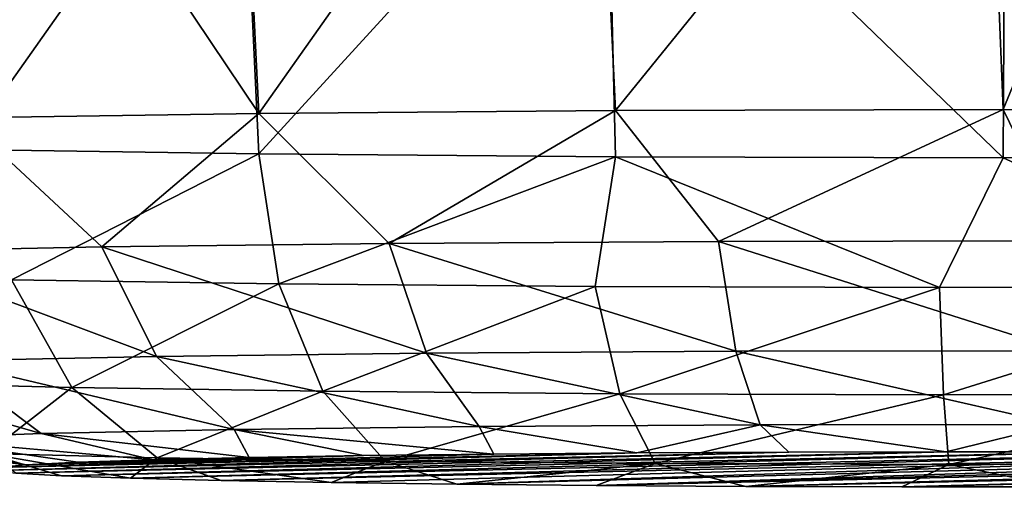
# Model space of a CAD drawing. Header units: millimetres. Extents: x -24 to 72, y 0 to 310.
# Tile 141 of 251: x 12.121 to 12.924, y 267.672 to 268.073. Entities that reach past the tile are written whole.
import ezdxf

# ---------------------------------------------------------------- set-up
doc = ezdxf.new("R2010")
doc.units = ezdxf.units.MM
doc.header["$LTSCALE"] = 65.185185
for name, color, linetype in [('213', 7, 'CONTINUOUS'), ('214', 7, 'CONTINUOUS'), ('215', 7, 'CONTINUOUS'), ('216', 7, 'CONTINUOUS'), ('217', 7, 'CONTINUOUS'), ('27', 7, 'CONTINUOUS'), ('32', 7, 'CONTINUOUS')]:
    doc.layers.add(name, color=color, linetype=linetype)

msp = doc.modelspace()

# ---------------------------------------------------------------- linework, layer by layer
at = {"layer": '213', "color": 7, "linetype": 'CONTINUOUS'}
for points in [[(12.30066, 268.28763, 210.80547), (12.59945, 268.27355, 210.67039), (12.31601, 267.96341, 210.83503), (12.30066, 268.28763, 210.80547)], [(12.31601, 267.96341, 210.83503), (12.59945, 268.27355, 210.67039), (12.60702, 267.96109, 210.70216), (12.31601, 267.96341, 210.83503)], [(12.59945, 268.27355, 210.67039), (12.9253, 268.26389, 210.62473), (12.92367, 267.96029, 210.65664), (12.59945, 268.27355, 210.67039)], [(12.60702, 267.96109, 210.70216), (12.59945, 268.27355, 210.67039), (12.92367, 267.96029, 210.65664), (12.60702, 267.96109, 210.70216)], [(12.92367, 267.96029, 210.65664), (12.9253, 268.26389, 210.62473), (13.24033, 267.96109, 210.70216), (12.92367, 267.96029, 210.65664)]]:
    msp.add_3dface(points, dxfattribs=at)
at = {"layer": '214', "color": 7, "linetype": 'CONTINUOUS'}
for points in [[(12.31601, 267.96341, 210.83503), (12.60702, 267.96109, 210.70216), (12.33212, 267.85732, 210.86196), (12.31601, 267.96341, 210.83503)], [(12.33212, 267.85732, 210.86196), (12.60702, 267.96109, 210.70216), (12.59052, 267.8552, 210.74023), (12.33212, 267.85732, 210.86196)], [(12.59052, 267.8552, 210.74023), (12.60702, 267.96109, 210.70216), (12.87161, 267.85431, 210.68953), (12.59052, 267.8552, 210.74023)], [(12.60702, 267.96109, 210.70216), (12.92367, 267.96029, 210.65664), (12.87161, 267.85431, 210.68953), (12.60702, 267.96109, 210.70216)], [(12.87161, 267.85431, 210.68953), (12.92367, 267.96029, 210.65664), (13.15625, 267.85473, 210.71329), (12.87161, 267.85431, 210.68953)], [(12.92367, 267.96029, 210.65664), (13.24033, 267.96109, 210.70216), (13.15625, 267.85473, 210.71329), (12.92367, 267.96029, 210.65664)], [(12.33212, 267.85732, 210.86196), (12.59052, 267.8552, 210.74023), (12.36806, 267.76974, 210.91941), (12.33212, 267.85732, 210.86196)], [(12.36806, 267.76974, 210.91941), (12.59052, 267.8552, 210.74023), (12.61075, 267.76774, 210.80508), (12.36806, 267.76974, 210.91941)], [(12.59052, 267.8552, 210.74023), (12.87161, 267.85431, 210.68953), (12.61075, 267.76774, 210.80508), (12.59052, 267.8552, 210.74023)], [(12.61075, 267.76774, 210.80508), (12.87161, 267.85431, 210.68953), (12.87477, 267.76691, 210.75745), (12.61075, 267.76774, 210.80508)], [(12.87161, 267.85431, 210.68953), (13.15625, 267.85473, 210.71329), (12.87477, 267.76691, 210.75745), (12.87161, 267.85431, 210.68953)], [(12.87477, 267.76691, 210.75745), (13.15625, 267.85473, 210.71329), (13.14213, 267.7673, 210.77977), (12.87477, 267.76691, 210.75745)], [(12.41892, 267.71271, 210.99955), (12.36806, 267.76974, 210.91941), (12.61075, 267.76774, 210.80508), (12.41892, 267.71271, 210.99955)], [(12.6394, 267.71089, 210.89569), (12.41892, 267.71271, 210.99955), (12.61075, 267.76774, 210.80508), (12.6394, 267.71089, 210.89569)], [(12.6394, 267.71089, 210.89569), (12.61075, 267.76774, 210.80508), (12.87477, 267.76691, 210.75745), (12.6394, 267.71089, 210.89569)], [(12.87925, 267.71014, 210.85242), (12.6394, 267.71089, 210.89569), (12.87477, 267.76691, 210.75745), (12.87925, 267.71014, 210.85242)], [(12.87925, 267.71014, 210.85242), (12.87477, 267.76691, 210.75745), (13.14213, 267.7673, 210.77977), (12.87925, 267.71014, 210.85242)], [(13.12213, 267.71049, 210.8727), (12.87925, 267.71014, 210.85242), (13.14213, 267.7673, 210.77977), (13.12213, 267.71049, 210.8727)], [(12.6394, 267.71089, 210.89569), (12.47759, 267.69398, 211.09119), (12.41892, 267.71271, 210.99955), (12.6394, 267.71089, 210.89569)], [(12.5912, 267.69292, 211.03018), (12.47759, 267.69398, 211.09119), (12.6394, 267.71089, 210.89569), (12.5912, 267.69292, 211.03018)], [(12.71355, 267.69217, 210.98743), (12.5912, 267.69292, 211.03018), (12.6394, 267.71089, 210.89569), (12.71355, 267.69217, 210.98743)], [(12.87925, 267.71014, 210.85242), (12.71355, 267.69217, 210.98743), (12.6394, 267.71089, 210.89569), (12.87925, 267.71014, 210.85242)], [(12.84095, 267.69177, 210.96439), (12.71355, 267.69217, 210.98743), (12.87925, 267.71014, 210.85242), (12.84095, 267.69177, 210.96439)], [(12.97045, 267.69172, 210.96156), (12.84095, 267.69177, 210.96439), (12.87925, 267.71014, 210.85242), (12.97045, 267.69172, 210.96156)], [(13.12213, 267.71049, 210.8727), (12.97045, 267.69172, 210.96156), (12.87925, 267.71014, 210.85242), (13.12213, 267.71049, 210.8727)]]:
    msp.add_3dface(points, dxfattribs=at)
at = {"layer": '215', "color": 7, "linetype": 'CONTINUOUS'}
for points in [[(12.09993, 267.70527, 211.73788), (12.11748, 267.70303, 211.6096), (12.74852, 267.72017, 212.59138), (12.09993, 267.70527, 211.73788)], [(12.62453, 267.71952, 212.55405), (12.09993, 267.70527, 211.73788), (12.74852, 267.72017, 212.59138), (12.62453, 267.71952, 212.55405)], [(12.10268, 267.70753, 211.86736), (12.09993, 267.70527, 211.73788), (12.62453, 267.71952, 212.55405), (12.10268, 267.70753, 211.86736)], [(12.50787, 267.71854, 212.49776), (12.10268, 267.70753, 211.86736), (12.62453, 267.71952, 212.55405), (12.50787, 267.71854, 212.49776)], [(12.40144, 267.71725, 212.4239), (12.10268, 267.70753, 211.86736), (12.50787, 267.71854, 212.49776), (12.40144, 267.71725, 212.4239)], [(12.12566, 267.70976, 211.99484), (12.10268, 267.70753, 211.86736), (12.40144, 267.71725, 212.4239), (12.12566, 267.70976, 211.99484)], [(12.11748, 267.70303, 211.6096), (12.15491, 267.70087, 211.48559), (12.87689, 267.72048, 212.60885), (12.11748, 267.70303, 211.6096)], [(12.74852, 267.72017, 212.59138), (12.11748, 267.70303, 211.6096), (12.87689, 267.72048, 212.60885), (12.74852, 267.72017, 212.59138)], [(12.30793, 267.71568, 212.33435), (12.12566, 267.70976, 211.99484), (12.40144, 267.71725, 212.4239), (12.30793, 267.71568, 212.33435)], [(12.87689, 267.72048, 212.60885), (12.15491, 267.70087, 211.48559), (13.0064, 267.72043, 212.60602), (12.87689, 267.72048, 212.60885)], [(12.15491, 267.70087, 211.48559), (12.21129, 267.69883, 211.36898), (13.0064, 267.72043, 212.60602), (12.15491, 267.70087, 211.48559)], [(13.0064, 267.72043, 212.60602), (12.21129, 267.69883, 211.36898), (13.1338, 267.72002, 212.58297), (13.0064, 267.72043, 212.60602)], [(12.21129, 267.69883, 211.36898), (12.28518, 267.69698, 211.26269), (13.1338, 267.72002, 212.58297), (12.21129, 267.69883, 211.36898)], [(13.1338, 267.72002, 212.58297), (12.28518, 267.69698, 211.26269), (13.25615, 267.71928, 212.54023), (13.1338, 267.72002, 212.58297)], [(12.28518, 267.69698, 211.26269), (12.37489, 267.69535, 211.16917), (13.25615, 267.71928, 212.54023), (12.28518, 267.69698, 211.26269)], [(12.37489, 267.69535, 211.16917), (12.47759, 267.69398, 211.09119), (13.25615, 267.71928, 212.54023), (12.37489, 267.69535, 211.16917)], [(12.47759, 267.69398, 211.09119), (13.36976, 267.71821, 212.47922), (13.25615, 267.71928, 212.54023), (12.47759, 267.69398, 211.09119)], [(12.47759, 267.69398, 211.09119), (12.5912, 267.69292, 211.03018), (13.36976, 267.71821, 212.47922), (12.47759, 267.69398, 211.09119)], [(12.5912, 267.69292, 211.03018), (13.47246, 267.71685, 212.40124), (13.36976, 267.71821, 212.47922), (12.5912, 267.69292, 211.03018)], [(12.5912, 267.69292, 211.03018), (13.56217, 267.71522, 212.30772), (13.47246, 267.71685, 212.40124), (12.5912, 267.69292, 211.03018)], [(12.16829, 267.71189, 212.11709), (12.12566, 267.70976, 211.99484), (12.30793, 267.71568, 212.33435), (12.16829, 267.71189, 212.11709)], [(12.22956, 267.71388, 212.23122), (12.16829, 267.71189, 212.11709), (12.30793, 267.71568, 212.33435), (12.22956, 267.71388, 212.23122)], [(12.5912, 267.69292, 211.03018), (12.71355, 267.69217, 210.98743), (13.56217, 267.71522, 212.30772), (12.5912, 267.69292, 211.03018)], [(12.71355, 267.69217, 210.98743), (13.63606, 267.71336, 212.20143), (13.56217, 267.71522, 212.30772), (12.71355, 267.69217, 210.98743)], [(12.71355, 267.69217, 210.98743), (12.84095, 267.69177, 210.96439), (13.63606, 267.71336, 212.20143), (12.71355, 267.69217, 210.98743)], [(12.84095, 267.69177, 210.96439), (13.69243, 267.71133, 212.08482), (13.63606, 267.71336, 212.20143), (12.84095, 267.69177, 210.96439)], [(12.84095, 267.69177, 210.96439), (12.97045, 267.69172, 210.96156), (13.69243, 267.71133, 212.08482), (12.84095, 267.69177, 210.96439)]]:
    msp.add_3dface(points, dxfattribs=at)
at = {"layer": '216', "color": 7, "linetype": 'CONTINUOUS'}
for points in [[(12.60702, 267.99873, 212.85869), (12.31601, 267.99641, 212.72581), (12.4223, 267.89036, 212.75467), (12.60702, 267.99873, 212.85869)], [(12.69109, 267.89205, 212.85128), (12.60702, 267.99873, 212.85869), (12.4223, 267.89036, 212.75467), (12.69109, 267.89205, 212.85128)], [(12.92367, 267.99953, 212.90421), (12.60702, 267.99873, 212.85869), (12.69109, 267.89205, 212.85128), (12.92367, 267.99953, 212.90421)], [(12.97574, 267.89246, 212.87504), (12.92367, 267.99953, 212.90421), (12.69109, 267.89205, 212.85128), (12.97574, 267.89246, 212.87504)], [(13.24033, 267.99873, 212.85869), (12.92367, 267.99953, 212.90421), (12.97574, 267.89246, 212.87504), (13.24033, 267.99873, 212.85869)], [(12.18767, 267.88752, 212.59179), (12.07424, 267.99276, 212.51635), (12.00321, 267.88371, 212.37374), (12.18767, 267.88752, 212.59179)], [(12.31601, 267.99641, 212.72581), (12.07424, 267.99276, 212.51635), (12.18767, 267.88752, 212.59179), (12.31601, 267.99641, 212.72581)], [(12.4223, 267.89036, 212.75467), (12.31601, 267.99641, 212.72581), (12.18767, 267.88752, 212.59179), (12.4223, 267.89036, 212.75467)], [(12.07424, 267.96706, 211.0445), (12.31601, 267.96341, 210.83503), (12.11405, 267.86054, 211.0464), (12.07424, 267.96706, 211.0445)], [(12.31601, 267.96341, 210.83503), (12.33212, 267.85732, 210.86196), (12.11405, 267.86054, 211.0464), (12.31601, 267.96341, 210.83503)], [(12.18767, 267.88752, 212.59179), (12.00321, 267.88371, 212.37374), (12.23238, 267.7981, 212.54416), (12.18767, 267.88752, 212.59179)], [(12.4223, 267.89036, 212.75467), (12.18767, 267.88752, 212.59179), (12.45276, 267.80077, 212.69714), (12.4223, 267.89036, 212.75467)], [(12.45276, 267.80077, 212.69714), (12.18767, 267.88752, 212.59179), (12.23238, 267.7981, 212.54416), (12.45276, 267.80077, 212.69714)], [(12.69109, 267.89205, 212.85128), (12.4223, 267.89036, 212.75467), (12.70522, 267.80235, 212.78789), (12.69109, 267.89205, 212.85128)], [(12.70522, 267.80235, 212.78789), (12.4223, 267.89036, 212.75467), (12.45276, 267.80077, 212.69714), (12.70522, 267.80235, 212.78789)], [(12.97574, 267.89246, 212.87504), (12.69109, 267.89205, 212.85128), (12.97257, 267.80274, 212.8102), (12.97574, 267.89246, 212.87504)], [(12.97257, 267.80274, 212.8102), (12.69109, 267.89205, 212.85128), (12.70522, 267.80235, 212.78789), (12.97257, 267.80274, 212.8102)], [(12.23238, 267.7981, 212.54416), (12.00321, 267.88371, 212.37374), (12.05912, 267.79453, 212.33936), (12.23238, 267.7981, 212.54416)], [(12.01022, 267.77661, 211.31298), (12.11405, 267.86054, 211.0464), (12.16323, 267.77276, 211.09264), (12.01022, 267.77661, 211.31298)], [(12.11405, 267.86054, 211.0464), (12.33212, 267.85732, 210.86196), (12.16323, 267.77276, 211.09264), (12.11405, 267.86054, 211.0464)], [(12.33212, 267.85732, 210.86196), (12.36806, 267.76974, 210.91941), (12.16323, 267.77276, 211.09264), (12.33212, 267.85732, 210.86196)], [(12.29566, 267.73847, 212.47558), (12.23238, 267.7981, 212.54416), (12.05912, 267.79453, 212.33936), (12.29566, 267.73847, 212.47558)], [(12.49586, 267.7409, 212.61456), (12.45276, 267.80077, 212.69714), (12.23238, 267.7981, 212.54416), (12.49586, 267.7409, 212.61456)], [(12.29566, 267.73847, 212.47558), (12.49586, 267.7409, 212.61456), (12.23238, 267.7981, 212.54416), (12.29566, 267.73847, 212.47558)], [(12.72522, 267.74233, 212.697), (12.70522, 267.80235, 212.78789), (12.45276, 267.80077, 212.69714), (12.72522, 267.74233, 212.697)], [(12.49586, 267.7409, 212.61456), (12.72522, 267.74233, 212.697), (12.45276, 267.80077, 212.69714), (12.49586, 267.7409, 212.61456)], [(12.9681, 267.74269, 212.71727), (12.97257, 267.80274, 212.8102), (12.70522, 267.80235, 212.78789), (12.9681, 267.74269, 212.71727)], [(12.72522, 267.74233, 212.697), (12.9681, 267.74269, 212.71727), (12.70522, 267.80235, 212.78789), (12.72522, 267.74233, 212.697)], [(12.13826, 267.73522, 212.28953), (12.05912, 267.79453, 212.33936), (11.94478, 267.79029, 212.0967), (12.13826, 267.73522, 212.28953)], [(12.03438, 267.73137, 212.06908), (12.13826, 267.73522, 212.28953), (11.94478, 267.79029, 212.0967), (12.03438, 267.73137, 212.06908)], [(12.13826, 267.73522, 212.28953), (12.29566, 267.73847, 212.47558), (12.05912, 267.79453, 212.33936), (12.13826, 267.73522, 212.28953)], [(12.09383, 267.71895, 211.3571), (12.01022, 267.77661, 211.31298), (12.16323, 267.77276, 211.09264), (12.09383, 267.71895, 211.3571)], [(12.23284, 267.71545, 211.15693), (12.09383, 267.71895, 211.3571), (12.16323, 267.77276, 211.09264), (12.23284, 267.71545, 211.15693)], [(12.36806, 267.76974, 210.91941), (12.23284, 267.71545, 211.15693), (12.16323, 267.77276, 211.09264), (12.36806, 267.76974, 210.91941)], [(12.36806, 267.76974, 210.91941), (12.41892, 267.71271, 210.99955), (12.23284, 267.71545, 211.15693), (12.36806, 267.76974, 210.91941)], [(12.29566, 267.73847, 212.47558), (12.50787, 267.71854, 212.49776), (12.49586, 267.7409, 212.61456), (12.29566, 267.73847, 212.47558)], [(12.49586, 267.7409, 212.61456), (12.62453, 267.71952, 212.55405), (12.72522, 267.74233, 212.697), (12.49586, 267.7409, 212.61456)], [(12.50787, 267.71854, 212.49776), (12.62453, 267.71952, 212.55405), (12.49586, 267.7409, 212.61456), (12.50787, 267.71854, 212.49776)], [(12.62453, 267.71952, 212.55405), (12.74852, 267.72017, 212.59138), (12.72522, 267.74233, 212.697), (12.62453, 267.71952, 212.55405)], [(12.72522, 267.74233, 212.697), (12.87689, 267.72048, 212.60885), (12.9681, 267.74269, 212.71727), (12.72522, 267.74233, 212.697)], [(12.74852, 267.72017, 212.59138), (12.87689, 267.72048, 212.60885), (12.72522, 267.74233, 212.697), (12.74852, 267.72017, 212.59138)], [(12.87689, 267.72048, 212.60885), (13.0064, 267.72043, 212.60602), (12.9681, 267.74269, 212.71727), (12.87689, 267.72048, 212.60885)], [(12.03438, 267.73137, 212.06908), (12.22956, 267.71388, 212.23122), (12.13826, 267.73522, 212.28953), (12.03438, 267.73137, 212.06908)], [(12.13826, 267.73522, 212.28953), (12.30793, 267.71568, 212.33435), (12.29566, 267.73847, 212.47558), (12.13826, 267.73522, 212.28953)], [(12.22956, 267.71388, 212.23122), (12.30793, 267.71568, 212.33435), (12.13826, 267.73522, 212.28953), (12.22956, 267.71388, 212.23122)], [(12.30793, 267.71568, 212.33435), (12.40144, 267.71725, 212.4239), (12.29566, 267.73847, 212.47558), (12.30793, 267.71568, 212.33435)], [(12.40144, 267.71725, 212.4239), (12.50787, 267.71854, 212.49776), (12.29566, 267.73847, 212.47558), (12.40144, 267.71725, 212.4239)], [(11.99111, 267.72719, 211.82927), (12.12566, 267.70976, 211.99484), (12.03438, 267.73137, 212.06908), (11.99111, 267.72719, 211.82927)], [(12.10268, 267.70753, 211.86736), (12.12566, 267.70976, 211.99484), (11.99111, 267.72719, 211.82927), (12.10268, 267.70753, 211.86736)], [(12.12566, 267.70976, 211.99484), (12.16829, 267.71189, 212.11709), (12.03438, 267.73137, 212.06908), (12.12566, 267.70976, 211.99484)], [(12.16829, 267.71189, 212.11709), (12.22956, 267.71388, 212.23122), (12.03438, 267.73137, 212.06908), (12.16829, 267.71189, 212.11709)], [(12.21129, 267.69883, 211.36898), (12.15491, 267.70087, 211.48559), (12.09383, 267.71895, 211.3571), (12.21129, 267.69883, 211.36898)], [(12.23284, 267.71545, 211.15693), (12.21129, 267.69883, 211.36898), (12.09383, 267.71895, 211.3571), (12.23284, 267.71545, 211.15693)], [(12.15491, 267.70087, 211.48559), (12.11748, 267.70303, 211.6096), (12.09383, 267.71895, 211.3571), (12.15491, 267.70087, 211.48559)], [(12.28518, 267.69698, 211.26269), (12.21129, 267.69883, 211.36898), (12.23284, 267.71545, 211.15693), (12.28518, 267.69698, 211.26269)], [(12.41892, 267.71271, 210.99955), (12.37489, 267.69535, 211.16917), (12.23284, 267.71545, 211.15693), (12.41892, 267.71271, 210.99955)], [(12.37489, 267.69535, 211.16917), (12.28518, 267.69698, 211.26269), (12.23284, 267.71545, 211.15693), (12.37489, 267.69535, 211.16917)], [(12.41892, 267.71271, 210.99955), (12.47759, 267.69398, 211.09119), (12.37489, 267.69535, 211.16917), (12.41892, 267.71271, 210.99955)]]:
    msp.add_3dface(points, dxfattribs=at)
at = {"layer": '217', "color": 7, "linetype": 'CONTINUOUS'}
for points in [[(12.29652, 268.38913, 212.74723), (12.05223, 268.38862, 212.53684), (12.31601, 267.99641, 212.72581), (12.29652, 268.38913, 212.74723)], [(12.05223, 268.38862, 212.53684), (12.07424, 267.99276, 212.51635), (12.31601, 267.99641, 212.72581), (12.05223, 268.38862, 212.53684)], [(12.58879, 268.38279, 212.88158), (12.29652, 268.38913, 212.74723), (12.31601, 267.99641, 212.72581), (12.58879, 268.38279, 212.88158)], [(12.58879, 268.38279, 212.88158), (12.31601, 267.99641, 212.72581), (12.60702, 267.99873, 212.85869), (12.58879, 268.38279, 212.88158)], [(12.90867, 268.37073, 212.93007), (12.58879, 268.38279, 212.88158), (12.60702, 267.99873, 212.85869), (12.90867, 268.37073, 212.93007)], [(12.90867, 268.37073, 212.93007), (12.60702, 267.99873, 212.85869), (12.92367, 267.99953, 212.90421), (12.90867, 268.37073, 212.93007)], [(13.07313, 268.363, 212.91994), (12.90867, 268.37073, 212.93007), (12.92367, 267.99953, 212.90421), (13.07313, 268.363, 212.91994)], [(13.07313, 268.363, 212.91994), (12.92367, 267.99953, 212.90421), (13.24033, 267.99873, 212.85869), (13.07313, 268.363, 212.91994)], [(12.0432, 268.30635, 211.02916), (12.16361, 268.29655, 210.90776), (12.07424, 267.96706, 211.0445), (12.0432, 268.30635, 211.02916)], [(12.16361, 268.29655, 210.90776), (12.30066, 268.28763, 210.80547), (12.07424, 267.96706, 211.0445), (12.16361, 268.29655, 210.90776)], [(12.30066, 268.28763, 210.80547), (12.31601, 267.96341, 210.83503), (12.07424, 267.96706, 211.0445), (12.30066, 268.28763, 210.80547)]]:
    msp.add_3dface(points, dxfattribs=at)
at = {"layer": '27', "color": 7, "linetype": 'CONTINUOUS'}
for points in [[(9.311, 273.09034, -8.73252), (13.76281, 269.04049, -9.6627), (9.38464, 267.76463, -11.12335), (9.311, 273.09034, -8.73252)], [(13.76281, 269.04049, -9.6627), (13.78788, 266.14745, -10.75878), (9.38464, 267.76463, -11.12335), (13.76281, 269.04049, -9.6627)], [(13.78788, 266.14745, -10.75878), (13.81055, 263.19676, -11.71648), (9.38464, 267.76463, -11.12335), (13.78788, 266.14745, -10.75878)], [(9.38464, 267.76463, -11.12335), (13.81055, 263.19676, -11.71648), (9.4468, 262.2322, -13.01673), (9.38464, 267.76463, -11.12335)]]:
    msp.add_3dface(points, dxfattribs=at)
at = {"layer": '32', "color": 7, "linetype": 'CONTINUOUS'}
for points in [[(14.11512, 267.05823, 18.93933), (14.11512, 268.78161, 20.34353), (12.08532, 265.96952, 20.10399), (14.11512, 267.05823, 18.93933)], [(12.08532, 265.96952, 20.10399), (14.11512, 268.78161, 20.34353), (12.08582, 268.45201, 22.16679), (12.08532, 265.96952, 20.10399)]]:
    msp.add_3dface(points, dxfattribs=at)

doc.saveas('drawing.dxf')
